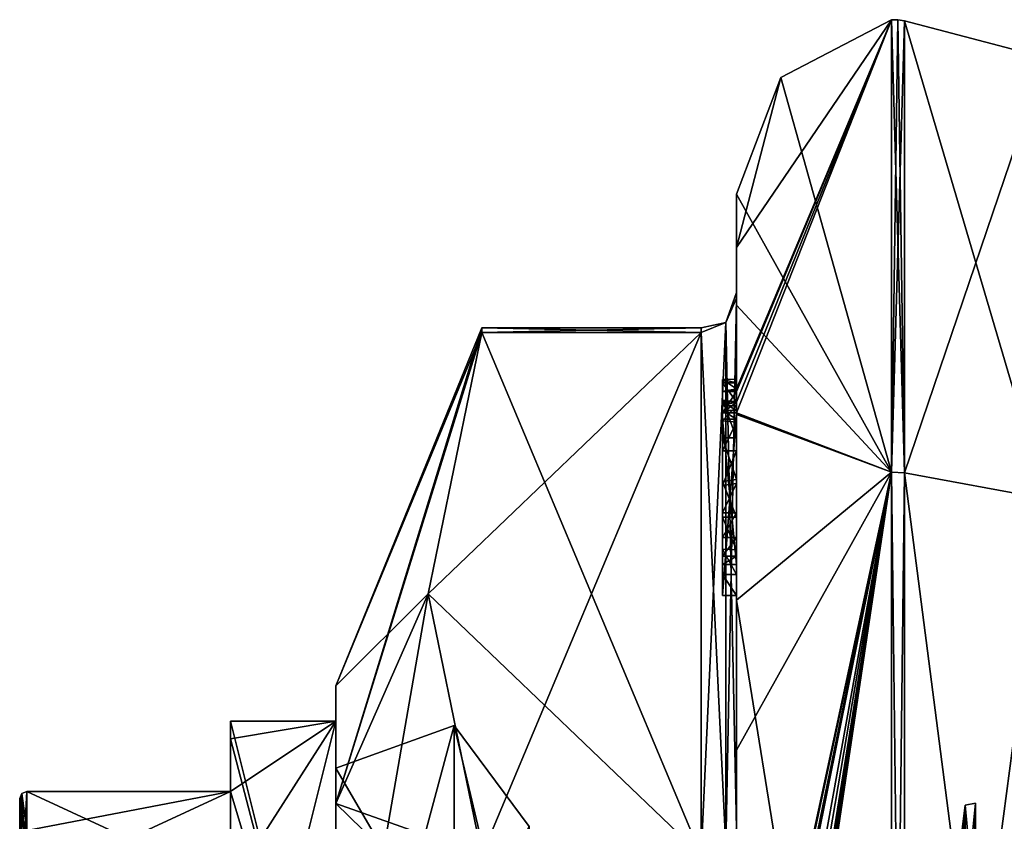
# Model space of a CAD drawing. Extents: x -23 to 700, y -2000 to 0.
# Tile 126 of 196: x -15 to -1, y -17 to -6. Entities that reach past the tile are written whole.
import ezdxf

# ---------------------------------------------------------------- set-up
doc = ezdxf.new("R2010")
doc.units = 0
doc.header["$LTSCALE"] = 65.149826
for name, color, linetype in [('1143', 7, 'CONTINUOUS'), ('1144', 7, 'CONTINUOUS'), ('1145', 7, 'CONTINUOUS'), ('1148', 7, 'CONTINUOUS'), ('1151', 7, 'CONTINUOUS'), ('1155', 7, 'CONTINUOUS'), ('1237', 7, 'CONTINUOUS'), ('1238', 7, 'CONTINUOUS'), ('1239', 7, 'CONTINUOUS'), ('1245', 7, 'CONTINUOUS'), ('1246', 7, 'CONTINUOUS'), ('1441', 7, 'CONTINUOUS'), ('1446', 7, 'CONTINUOUS'), ('1447', 7, 'CONTINUOUS'), ('1448', 7, 'CONTINUOUS'), ('1453', 7, 'CONTINUOUS'), ('1454', 7, 'CONTINUOUS'), ('1455', 7, 'CONTINUOUS'), ('1456', 7, 'CONTINUOUS'), ('1457', 7, 'CONTINUOUS'), ('1461', 7, 'CONTINUOUS'), ('1462', 7, 'CONTINUOUS'), ('1464', 7, 'CONTINUOUS'), ('1518', 7, 'CONTINUOUS'), ('1519', 7, 'CONTINUOUS'), ('1520', 7, 'CONTINUOUS'), ('1521', 7, 'CONTINUOUS'), ('1522', 7, 'CONTINUOUS'), ('1523', 7, 'CONTINUOUS'), ('1524', 7, 'CONTINUOUS'), ('1525', 7, 'CONTINUOUS'), ('1527', 7, 'CONTINUOUS'), ('1528', 7, 'CONTINUOUS'), ('1532', 7, 'CONTINUOUS'), ('1534', 7, 'CONTINUOUS'), ('1535', 7, 'CONTINUOUS'), ('1536', 7, 'CONTINUOUS'), ('1537', 7, 'CONTINUOUS'), ('1538', 7, 'CONTINUOUS'), ('1539', 7, 'CONTINUOUS'), ('1540', 7, 'CONTINUOUS'), ('1623', 7, 'CONTINUOUS'), ('1629', 7, 'CONTINUOUS'), ('1630', 7, 'CONTINUOUS')]:
    doc.layers.add(name, color=color, linetype=linetype)

msp = doc.modelspace()

# ---------------------------------------------------------------- linework, layer by layer
at = {"layer": '1143', "color": 7, "linetype": 'CONTINUOUS'}
for points in [[(-10.1, -16, 33), (-10.1, -22, 22.608), (-11.6, -16, 33), (-10.1, -16, 33)], [(-11.6, -16, 33), (-10.1, -22, 22.608), (-11.6, -16.253, 30.55), (-11.6, -16, 33)], [(-11.6, -16.253, 30.55), (-10.1, -22, 22.608), (-11.6, -17, 28.204), (-11.6, -16.253, 30.55)], [(-14.5, -17, 28.204), (-11.6, -17, 28.204), (-11.6, -18.347, 25.872), (-14.5, -17, 28.204)], [(-14.5, -17.556, 27.091), (-14.5, -17, 28.204), (-11.6, -18.347, 25.872), (-14.5, -17.556, 27.091)], [(-11.6, -17, 28.204), (-10.1, -22, 22.608), (-11.6, -18.347, 25.872), (-11.6, -17, 28.204)]]:
    msp.add_3dface(points, dxfattribs=at)
at = {"layer": '1144', "color": 7, "linetype": 'CONTINUOUS'}
for points in [[(-10.1, -16, 33), (-11.6, -16, 33), (-11.6, -16.253, 35.45), (-10.1, -16, 33)], [(-11.6, -22, 43.392), (-10.1, -16, 33), (-11.6, -18.347, 40.128), (-11.6, -22, 43.392)], [(-10.1, -16, 33), (-11.6, -22, 43.392), (-10.1, -22, 43.392), (-10.1, -16, 33)], [(-11.6, -18.347, 40.128), (-10.1, -16, 33), (-11.6, -17, 37.796), (-11.6, -18.347, 40.128)], [(-11.6, -17, 37.796), (-10.1, -16, 33), (-11.6, -16.253, 35.45), (-11.6, -17, 37.796)], [(-14.5, -18.347, 40.128), (-11.6, -18.347, 40.128), (-11.6, -17, 37.796), (-14.5, -18.347, 40.128)], [(-14.5, -17.556, 38.91), (-14.5, -18.347, 40.128), (-11.6, -17, 37.796), (-14.5, -17.556, 38.91)], [(-14.5, -17, 37.796), (-14.5, -17.556, 38.91), (-11.6, -17, 37.796), (-14.5, -17, 37.796)]]:
    msp.add_3dface(points, dxfattribs=at)
at = {"layer": '1145', "color": 7, "linetype": 'CONTINUOUS'}
for points in [[(-10.1, -22, 22.608), (-10.1, -16, 33), (-10.1, -16.671, 33), (-10.1, -22, 22.608)], [(-10.1, -16, 33), (-10.1, -22, 43.392), (-10.1, -16.671, 33), (-10.1, -16, 33)], [(-10.1, -22, 22.608), (-10.1, -16.671, 33), (-10.1, -22.335, 23.189), (-10.1, -22, 22.608)], [(-10.1, -22, 43.392), (-10.1, -22.335, 42.811), (-10.1, -16.671, 33), (-10.1, -22, 43.392)]]:
    msp.add_3dface(points, dxfattribs=at)
at = {"layer": '1148', "color": 7, "linetype": 'CONTINUOUS'}
for points in [[(-14.6, -18.75, 33), (-14.6, -23.375, 41.011), (-14.6, -17.1, 37.776), (-14.6, -18.75, 33)], [(-14.6, -17.644, 27.137), (-14.6, -18.75, 33), (-14.6, -17.1, 28.224), (-14.6, -17.644, 27.137)], [(-14.6, -17.1, 28.224), (-14.6, -18.75, 33), (-14.6, -17.1, 37.776), (-14.6, -17.1, 28.224)], [(-14.6, -17.1, 37.776), (-14.6, -23.375, 41.011), (-14.6, -17.645, 38.863), (-14.6, -17.1, 37.776)]]:
    msp.add_3dface(points, dxfattribs=at)
at = {"layer": '1151', "color": 7, "linetype": 'CONTINUOUS'}
for points in [[(-11.6, -16, 33), (-11.6, -16.253, 30.55), (-11.6, -16.253, 35.45), (-11.6, -16, 33)], [(-11.6, -16.253, 30.55), (-11.6, -17, 28.204), (-11.6, -16.253, 35.45), (-11.6, -16.253, 30.55)], [(-11.6, -17, 28.204), (-11.6, -17, 37.796), (-11.6, -16.253, 35.45), (-11.6, -17, 28.204)]]:
    msp.add_3dface(points, dxfattribs=at)
at = {"layer": '1155', "color": 7, "linetype": 'CONTINUOUS'}
for points in [[(-11.6, -17, 28.204), (-14.5, -17, 28.204), (-14.5, -17, 37.796), (-11.6, -17, 28.204)], [(-11.6, -17, 28.204), (-14.5, -17, 37.796), (-11.6, -17, 37.796), (-11.6, -17, 28.204)]]:
    msp.add_3dface(points, dxfattribs=at)
at = {"layer": '1237', "color": 7, "linetype": 'CONTINUOUS'}
for points in [[(-14.571, -17.03, 37.79), (-14.6, -17.1, 37.776), (-14.571, -18.367, 40.106), (-14.571, -17.03, 37.79)], [(-14.5, -17.556, 38.91), (-14.5, -17, 37.796), (-14.571, -17.03, 37.79), (-14.5, -17.556, 38.91)], [(-14.5, -18.347, 40.128), (-14.5, -17.556, 38.91), (-14.571, -17.03, 37.79), (-14.5, -18.347, 40.128)], [(-14.5, -18.347, 40.128), (-14.571, -17.03, 37.79), (-14.571, -18.367, 40.106), (-14.5, -18.347, 40.128)], [(-14.6, -17.1, 37.776), (-14.6, -17.645, 38.863), (-14.571, -18.367, 40.106), (-14.6, -17.1, 37.776)]]:
    msp.add_3dface(points, dxfattribs=at)
at = {"layer": '1238', "color": 7, "linetype": 'CONTINUOUS'}
for points in [[(-14.6, -17.1, 28.224), (-14.6, -17.1, 37.776), (-14.571, -17.03, 37.79), (-14.6, -17.1, 28.224)], [(-14.571, -17.03, 28.21), (-14.6, -17.1, 28.224), (-14.571, -17.03, 37.79), (-14.571, -17.03, 28.21)], [(-14.5, -17, 37.796), (-14.5, -17, 28.204), (-14.571, -17.03, 28.21), (-14.5, -17, 37.796)], [(-14.5, -17, 37.796), (-14.571, -17.03, 28.21), (-14.571, -17.03, 37.79), (-14.5, -17, 37.796)]]:
    msp.add_3dface(points, dxfattribs=at)
at = {"layer": '1239', "color": 7, "linetype": 'CONTINUOUS'}
for points in [[(-14.6, -18.415, 25.948), (-14.6, -17.644, 27.137), (-14.571, -17.03, 28.21), (-14.6, -18.415, 25.948)], [(-14.571, -18.367, 25.894), (-14.6, -18.415, 25.948), (-14.571, -17.03, 28.21), (-14.571, -18.367, 25.894)], [(-14.6, -17.644, 27.137), (-14.6, -17.1, 28.224), (-14.571, -17.03, 28.21), (-14.6, -17.644, 27.137)], [(-14.5, -17, 28.204), (-14.5, -17.556, 27.091), (-14.571, -18.367, 25.894), (-14.5, -17, 28.204)], [(-14.5, -17, 28.204), (-14.571, -18.367, 25.894), (-14.571, -17.03, 28.21), (-14.5, -17, 28.204)]]:
    msp.add_3dface(points, dxfattribs=at)
at = {"layer": '1245', "color": 7, "linetype": 'CONTINUOUS'}
for points in [[(-10.1, -16.671, 33), (-10.1, -22.335, 42.811), (-8.417, -16.064, 33), (-10.1, -16.671, 33)], [(-8.417, -16.064, 33), (-10.1, -22.335, 42.811), (-8.417, -19.56, 41.44), (-8.417, -16.064, 33)], [(-7.35, -17.5, 33), (-8.417, -16.064, 33), (-8.417, -19.56, 41.44), (-7.35, -17.5, 33)]]:
    msp.add_3dface(points, dxfattribs=at)
at = {"layer": '1246', "color": 7, "linetype": 'CONTINUOUS'}
for points in [[(-10.1, -16.671, 33), (-8.417, -16.064, 33), (-8.417, -19.56, 24.56), (-10.1, -16.671, 33)], [(-7.35, -17.5, 33), (-7.35, -20.575, 25.575), (-8.417, -16.064, 33), (-7.35, -17.5, 33)], [(-8.417, -16.064, 33), (-7.35, -20.575, 25.575), (-8.417, -19.56, 24.56), (-8.417, -16.064, 33)], [(-10.1, -22.335, 23.189), (-10.1, -16.671, 33), (-8.417, -19.56, 24.56), (-10.1, -22.335, 23.189)]]:
    msp.add_3dface(points, dxfattribs=at)
at = {"layer": '1441', "linetype": 'CONTINUOUS'}
for points in [[(-10.1, -19.55, 33), (-10.1, -23.763, 40.311), (-10.1, -15.5, 33), (-10.1, -19.55, 33)], [(-10.1, -17.175, 26.751), (-10.1, -19.55, 33), (-10.1, -15.5, 33), (-10.1, -17.175, 26.751)], [(-10.1, -15.5, 33), (-10.1, -23.763, 40.311), (-10.1, -17.175, 39.249), (-10.1, -15.5, 33)], [(-10.1, -23.764, 25.689), (-10.1, -19.55, 33), (-10.1, -17.175, 26.751), (-10.1, -23.764, 25.689)], [(-10.1, -21.751, 22.175), (-10.1, -23.764, 25.689), (-10.1, -17.175, 26.751), (-10.1, -21.751, 22.175)], [(-10.1, -23.763, 40.311), (-10.1, -27.999, 41.45), (-10.1, -17.175, 39.249), (-10.1, -23.763, 40.311)], [(-10.1, -17.175, 39.249), (-10.1, -27.999, 41.45), (-10.1, -34.249, 43.825), (-10.1, -17.175, 39.249)], [(-10.1, -21.751, 43.825), (-10.1, -17.175, 39.249), (-10.1, -34.249, 43.825), (-10.1, -21.751, 43.825)]]:
    msp.add_3dface(points, dxfattribs=at)
at = {"layer": '1446', "linetype": 'CONTINUOUS'}
for points in [[(-8.023, -17.907, 47.418), (-4.9, -10.467, 34.532), (-8.786, -14.187, 40.975), (-8.023, -17.907, 47.418)], [(-8.786, -14.187, 40.975), (-4.9, -10.467, 34.532), (-8.023, -10.467, 34.532), (-8.786, -14.187, 40.975)], [(-4.9, -17.907, 47.418), (-4.9, -10.467, 34.532), (-8.023, -17.907, 47.418), (-4.9, -17.907, 47.418)]]:
    msp.add_3dface(points, dxfattribs=at)
at = {"layer": '1447', "linetype": 'CONTINUOUS'}
for points in [[(-8.023, -10.467, 31.468), (-4.9, -17.907, 18.582), (-8.786, -14.187, 25.025), (-8.023, -10.467, 31.468)], [(-4.9, -10.467, 31.468), (-4.9, -17.907, 18.582), (-8.023, -10.467, 31.468), (-4.9, -10.467, 31.468)], [(-8.786, -14.187, 25.025), (-4.9, -17.907, 18.582), (-8.023, -17.907, 18.582), (-8.786, -14.187, 25.025)]]:
    msp.add_3dface(points, dxfattribs=at)
at = {"layer": '1448', "linetype": 'CONTINUOUS'}
for points in [[(-4.4, -8.5, 33), (-4.4, -10.08, 25.31), (-4.4, -9.257, 38.382), (-4.4, -8.5, 33)], [(-4.4, -9.257, 38.382), (-4.4, -10.08, 25.31), (-4.4, -9.9, 32.988), (-4.4, -9.257, 38.382)], [(-4.4, -11.268, 43.015), (-4.4, -9.257, 38.382), (-4.4, -11.133, 42.552), (-4.4, -11.268, 43.015)], [(-4.4, -11.133, 42.552), (-4.4, -9.257, 38.382), (-4.4, -9.979, 34.686), (-4.4, -11.133, 42.552)], [(-4.4, -9.979, 34.686), (-4.4, -9.257, 38.382), (-4.4, -9.9, 32.988), (-4.4, -9.979, 34.686)], [(-4.4, -9.9, 32.988), (-4.4, -10.08, 25.31), (-4.4, -9.979, 31.314), (-4.4, -9.9, 32.988)], [(-4.4, -13.915, 41.604), (-4.4, -13.561, 41.194), (-4.4, -9.979, 34.686), (-4.4, -13.915, 41.604)], [(-4.4, -17.529, 47.764), (-4.4, -13.915, 41.604), (-4.4, -9.979, 34.686), (-4.4, -17.529, 47.764)], [(-4.4, -10.08, 25.31), (-4.4, -14.278, 19.145), (-4.4, -9.979, 31.314), (-4.4, -10.08, 25.31)], [(-4.4, -9.979, 31.314), (-4.4, -14.278, 19.145), (-4.4, -17.529, 18.236), (-4.4, -9.979, 31.314)], [(-4.4, -11.187, 42.097), (-4.4, -11.133, 42.552), (-4.4, -9.979, 34.686), (-4.4, -11.187, 42.097)], [(-4.4, -11.454, 41.634), (-4.4, -11.187, 42.097), (-4.4, -9.979, 34.686), (-4.4, -11.454, 41.634)], [(-4.4, -11.966, 41.23), (-4.4, -11.454, 41.634), (-4.4, -9.979, 34.686), (-4.4, -11.966, 41.23)], [(-4.4, -12.563, 40.993), (-4.4, -11.966, 41.23), (-4.4, -9.979, 34.686), (-4.4, -12.563, 40.993)], [(-4.4, -13.095, 40.988), (-4.4, -12.563, 40.993), (-4.4, -9.979, 34.686), (-4.4, -13.095, 40.988)], [(-4.4, -13.561, 41.194), (-4.4, -13.095, 40.988), (-4.4, -9.979, 34.686), (-4.4, -13.561, 41.194)], [(-4.4, -11.454, 42.579), (-4.4, -11.514, 42.204), (-4.4, -11.578, 42.948), (-4.4, -11.454, 42.579)], [(-4.4, -11.514, 42.204), (-4.4, -11.747, 41.855), (-4.4, -11.578, 42.948), (-4.4, -11.514, 42.204)], [(-4.4, -11.747, 41.855), (-4.4, -11.701, 43.162), (-4.4, -11.578, 42.948), (-4.4, -11.747, 41.855)], [(-4.4, -11.635, 43.603), (-4.4, -14.211, 42.116), (-4.4, -16.414, 48.685), (-4.4, -11.635, 43.603)], [(-4.4, -13.773, 41.966), (-4.4, -11.701, 43.162), (-4.4, -13.65, 41.752), (-4.4, -13.773, 41.966)], [(-4.4, -13.65, 41.752), (-4.4, -11.701, 43.162), (-4.4, -13.385, 41.46), (-4.4, -13.65, 41.752)], [(-4.4, -13.385, 41.46), (-4.4, -11.701, 43.162), (-4.4, -13.035, 41.329), (-4.4, -13.385, 41.46)], [(-4.4, -13.035, 41.329), (-4.4, -11.701, 43.162), (-4.4, -12.616, 41.356), (-4.4, -13.035, 41.329)], [(-4.4, -12.616, 41.356), (-4.4, -11.701, 43.162), (-4.4, -12.151, 41.55), (-4.4, -12.616, 41.356)], [(-4.4, -12.151, 41.55), (-4.4, -11.701, 43.162), (-4.4, -11.747, 41.855), (-4.4, -12.151, 41.55)], [(-4.4, -14.211, 42.116), (-4.4, -13.915, 41.604), (-4.4, -17.529, 47.764), (-4.4, -14.211, 42.116)], [(-4.4, -16.414, 48.685), (-4.4, -14.211, 42.116), (-4.4, -17.529, 47.764), (-4.4, -16.414, 48.685)], [(-4.4, -14.278, 19.145), (-4.4, -20.48, 15.008), (-4.4, -17.529, 18.236), (-4.4, -14.278, 19.145)], [(-4.4, -22.674, 51.759), (-4.4, -16.414, 48.685), (-4.4, -22.674, 51.216), (-4.4, -22.674, 51.759)], [(-4.4, -22.674, 51.216), (-4.4, -16.414, 48.685), (-4.4, -20.45, 49.45), (-4.4, -22.674, 51.216)], [(-4.4, -20.45, 49.45), (-4.4, -16.414, 48.685), (-4.4, -18.961, 48.681), (-4.4, -20.45, 49.45)], [(-4.4, -18.961, 48.681), (-4.4, -16.414, 48.685), (-4.4, -17.529, 47.764), (-4.4, -18.961, 48.681)]]:
    msp.add_3dface(points, dxfattribs=at)
at = {"layer": '1453', "linetype": 'CONTINUOUS'}
for points in [[(-2.195, -6.017, 33), (-2.195, -12.456, 17.456), (-3.769, -6.84, 33), (-2.195, -6.017, 33)], [(-2.195, -12.456, 17.456), (-4.4, -8.5, 33), (-3.769, -6.84, 33), (-2.195, -12.456, 17.456)], [(-4.4, -10.08, 25.31), (-4.4, -8.5, 33), (-2.195, -12.456, 17.456), (-4.4, -10.08, 25.31)], [(-4.4, -14.278, 19.145), (-4.4, -10.08, 25.31), (-2.195, -12.456, 17.456), (-4.4, -14.278, 19.145)], [(-2.195, -28, 11.017), (-4.4, -14.278, 19.145), (-2.195, -12.456, 17.456), (-2.195, -28, 11.017)], [(-4.4, -20.48, 15.008), (-4.4, -14.278, 19.145), (-2.195, -28, 11.017), (-4.4, -20.48, 15.008)]]:
    msp.add_3dface(points, dxfattribs=at)
at = {"layer": '1454', "linetype": 'CONTINUOUS'}
for points in [[(-4.4, -9.257, 38.382), (-4.4, -11.268, 43.015), (-2.195, -6.017, 33), (-4.4, -9.257, 38.382)], [(-4.4, -9.257, 38.382), (-2.195, -6.017, 33), (-3.769, -6.84, 33), (-4.4, -9.257, 38.382)], [(-2.195, -6.017, 33), (-4.4, -11.268, 43.015), (-4.4, -11.288, 43.053), (-2.195, -6.017, 33)], [(-4.4, -11.31, 43.091), (-2.195, -6.017, 33), (-4.4, -11.288, 43.053), (-4.4, -11.31, 43.091)], [(-2.195, -6.017, 33), (-4.4, -11.31, 43.091), (-4.4, -11.461, 43.354), (-2.195, -6.017, 33)], [(-2.195, -12.456, 48.544), (-2.195, -6.017, 33), (-4.4, -11.613, 43.616), (-2.195, -12.456, 48.544)], [(-4.4, -11.613, 43.616), (-2.195, -6.017, 33), (-4.4, -11.461, 43.354), (-4.4, -11.613, 43.616)], [(-4.4, -8.5, 33), (-4.4, -9.257, 38.382), (-3.769, -6.84, 33), (-4.4, -8.5, 33)], [(-4.4, -11.624, 43.61), (-2.195, -12.456, 48.544), (-4.4, -11.613, 43.616), (-4.4, -11.624, 43.61)], [(-4.4, -11.635, 43.603), (-2.195, -12.456, 48.544), (-4.4, -11.624, 43.61), (-4.4, -11.635, 43.603)], [(-4.4, -11.635, 43.603), (-4.4, -16.414, 48.685), (-2.195, -12.456, 48.544), (-4.4, -11.635, 43.603)], [(-4.4, -16.414, 48.685), (-4.4, -22.674, 51.759), (-2.195, -12.456, 48.544), (-4.4, -16.414, 48.685)], [(-2.195, -12.456, 48.544), (-4.4, -22.674, 51.759), (-4.374, -22.674, 52.134), (-2.195, -12.456, 48.544)], [(-2.195, -12.456, 48.544), (-4.4, -26.56, 52.447), (-4.4, -26.884, 52.5), (-2.195, -12.456, 48.544)], [(-4.4, -26.56, 52.447), (-2.195, -12.456, 48.544), (-4.399, -26.227, 52.5), (-4.4, -26.56, 52.447)], [(-2.195, -28, 54.983), (-2.195, -12.456, 48.544), (-4.4, -27.249, 52.5), (-2.195, -28, 54.983)], [(-4.4, -27.249, 52.5), (-2.195, -12.456, 48.544), (-4.4, -27.067, 52.5), (-4.4, -27.249, 52.5)], [(-4.4, -27.067, 52.5), (-2.195, -12.456, 48.544), (-4.4, -26.884, 52.5), (-4.4, -27.067, 52.5)], [(-4.399, -26.227, 52.5), (-2.195, -12.456, 48.544), (-4.394, -25.404, 52.5), (-4.399, -26.227, 52.5)], [(-4.394, -25.404, 52.5), (-2.195, -12.456, 48.544), (-4.383, -24.594, 52.5), (-4.394, -25.404, 52.5)], [(-4.383, -24.594, 52.5), (-2.195, -12.456, 48.544), (-4.32, -23.021, 52.5), (-4.383, -24.594, 52.5)], [(-4.296, -22.674, 52.5), (-2.195, -12.456, 48.544), (-4.374, -22.674, 52.134), (-4.296, -22.674, 52.5)], [(-4.32, -23.021, 52.5), (-2.195, -12.456, 48.544), (-4.296, -22.674, 52.5), (-4.32, -23.021, 52.5)]]:
    msp.add_3dface(points, dxfattribs=at)
at = {"layer": '1455', "linetype": 'CONTINUOUS'}
for points in [[(-2.009, -12.465, 48.535), (0, -6.556, 33), (-2.009, -6.03, 33), (-2.009, -12.465, 48.535)], [(0, -12.837, 48.164), (0, -6.556, 33), (-2.009, -12.465, 48.535), (0, -12.837, 48.164)], [(-2.009, -28, 54.97), (0, -12.837, 48.164), (-2.009, -12.465, 48.535), (-2.009, -28, 54.97)], [(0, -28, 54.444), (0, -12.837, 48.164), (-2.009, -28, 54.97), (0, -28, 54.444)]]:
    msp.add_3dface(points, dxfattribs=at)
at = {"layer": '1456', "linetype": 'CONTINUOUS'}
for points in [[(0, -6.556, 33), (0, -12.837, 17.836), (-2.009, -6.03, 33), (0, -6.556, 33)], [(-2.009, -6.03, 33), (0, -12.837, 17.836), (-2.009, -12.465, 17.465), (-2.009, -6.03, 33)], [(0, -12.837, 17.836), (0, -28, 11.556), (-2.009, -12.465, 17.465), (0, -12.837, 17.836)], [(-2.009, -12.465, 17.465), (0, -28, 11.556), (-2.009, -28, 11.03), (-2.009, -12.465, 17.465)]]:
    msp.add_3dface(points, dxfattribs=at)
at = {"layer": '1457', "linetype": 'CONTINUOUS'}
for points in [[(-1.556, -20.55, 33), (-1.556, -22.732, 27.732), (-1.144, -17.195, 33), (-1.556, -20.55, 33)], [(-1.144, -18.643, 38.402), (-1.556, -20.55, 33), (-1.144, -17.195, 33), (-1.144, -18.643, 38.402)], [(-1.144, -17.195, 33), (-1.556, -22.732, 27.732), (-1.144, -18.643, 27.598), (-1.144, -17.195, 33)]]:
    msp.add_3dface(points, dxfattribs=at)
at = {"layer": '1461', "linetype": 'CONTINUOUS'}
for points in [[(-2.009, -12.465, 17.465), (-2.195, -6.017, 33), (-2.102, -6.015, 33), (-2.009, -12.465, 17.465)], [(-2.195, -12.456, 17.456), (-2.195, -6.017, 33), (-2.009, -12.465, 17.465), (-2.195, -12.456, 17.456)], [(-2.009, -6.03, 33), (-2.009, -12.465, 17.465), (-2.102, -6.015, 33), (-2.009, -6.03, 33)], [(-2.195, -28, 11.017), (-2.195, -12.456, 17.456), (-2.009, -28, 11.03), (-2.195, -28, 11.017)], [(-2.195, -12.456, 17.456), (-2.009, -12.465, 17.465), (-2.009, -28, 11.03), (-2.195, -12.456, 17.456)]]:
    msp.add_3dface(points, dxfattribs=at)
at = {"layer": '1462', "linetype": 'CONTINUOUS'}
for points in [[(-2.195, -6.017, 33), (-2.195, -12.456, 48.544), (-2.102, -6.015, 33), (-2.195, -6.017, 33)], [(-2.195, -12.456, 48.544), (-2.009, -6.03, 33), (-2.102, -6.015, 33), (-2.195, -12.456, 48.544)], [(-2.195, -12.456, 48.544), (-2.009, -12.465, 48.535), (-2.009, -6.03, 33), (-2.195, -12.456, 48.544)], [(-2.195, -12.456, 48.544), (-2.195, -28, 54.983), (-2.009, -12.465, 48.535), (-2.195, -12.456, 48.544)], [(-2.195, -28, 54.983), (-2.009, -28, 54.97), (-2.009, -12.465, 48.535), (-2.195, -28, 54.983)]]:
    msp.add_3dface(points, dxfattribs=at)
at = {"layer": '1464', "linetype": 'CONTINUOUS'}
for points in [[(-10.1, -15.5, 33), (-10.1, -17.175, 39.249), (-8.023, -10.4, 33), (-10.1, -15.5, 33)], [(-8.023, -10.467, 31.468), (-10.1, -15.5, 33), (-8.023, -10.4, 33), (-8.023, -10.467, 31.468)], [(-10.1, -17.175, 39.249), (-8.023, -10.467, 34.532), (-8.023, -10.4, 33), (-10.1, -17.175, 39.249)], [(-10.1, -15.5, 33), (-8.023, -10.467, 31.468), (-8.786, -14.187, 25.025), (-10.1, -15.5, 33)], [(-10.1, -17.175, 39.249), (-8.786, -14.187, 40.975), (-8.023, -10.467, 34.532), (-10.1, -17.175, 39.249)], [(-10.1, -17.175, 26.751), (-10.1, -15.5, 33), (-8.786, -14.187, 25.025), (-10.1, -17.175, 26.751)], [(-10.1, -17.175, 26.751), (-8.786, -14.187, 25.025), (-8.023, -17.907, 18.582), (-10.1, -17.175, 26.751)], [(-10.1, -17.175, 39.249), (-10.1, -21.751, 43.825), (-8.786, -14.187, 40.975), (-10.1, -17.175, 39.249)], [(-10.1, -21.751, 43.825), (-8.023, -17.907, 47.418), (-8.786, -14.187, 40.975), (-10.1, -21.751, 43.825)], [(-10.1, -21.751, 22.175), (-10.1, -17.175, 26.751), (-8.023, -19.2, 17.758), (-10.1, -21.751, 22.175)], [(-10.1, -17.175, 26.751), (-8.023, -17.907, 18.582), (-8.023, -19.2, 17.758), (-10.1, -17.175, 26.751)]]:
    msp.add_3dface(points, dxfattribs=at)
at = {"layer": '1518', "linetype": 'CONTINUOUS'}
for points in [[(-4.6, -11.136, 42.59), (-4.6, -11.187, 42.097), (-4.6, -11.578, 42.948), (-4.6, -11.136, 42.59)], [(-4.6, -11.136, 42.59), (-4.6, -11.613, 43.616), (-4.6, -11.31, 43.091), (-4.6, -11.136, 42.59)], [(-4.6, -11.613, 43.616), (-4.6, -11.136, 42.59), (-4.6, -11.578, 42.948), (-4.6, -11.613, 43.616)], [(-4.6, -11.453, 42.57), (-4.6, -11.187, 42.097), (-4.6, -11.514, 42.204), (-4.6, -11.453, 42.57)], [(-4.6, -11.578, 42.948), (-4.6, -11.187, 42.097), (-4.6, -11.453, 42.57), (-4.6, -11.578, 42.948)], [(-4.6, -11.187, 42.097), (-4.6, -11.431, 41.659), (-4.6, -11.514, 42.204), (-4.6, -11.187, 42.097)], [(-4.6, -11.514, 42.204), (-4.6, -11.431, 41.659), (-4.6, -11.724, 41.879), (-4.6, -11.514, 42.204)], [(-4.6, -11.431, 41.659), (-4.6, -11.966, 41.23), (-4.6, -11.724, 41.879), (-4.6, -11.431, 41.659)], [(-4.6, -11.701, 43.162), (-4.6, -11.613, 43.616), (-4.6, -11.578, 42.948), (-4.6, -11.701, 43.162)], [(-4.6, -14.211, 42.116), (-4.6, -11.613, 43.616), (-4.6, -13.773, 41.966), (-4.6, -14.211, 42.116)], [(-4.6, -11.613, 43.616), (-4.6, -11.701, 43.162), (-4.6, -13.773, 41.966), (-4.6, -11.613, 43.616)], [(-4.6, -11.724, 41.879), (-4.6, -11.966, 41.23), (-4.6, -12.151, 41.55), (-4.6, -11.724, 41.879)], [(-4.6, -11.966, 41.23), (-4.6, -12.59, 40.986), (-4.6, -12.151, 41.55), (-4.6, -11.966, 41.23)], [(-4.6, -12.151, 41.55), (-4.6, -12.59, 40.986), (-4.6, -12.646, 41.348), (-4.6, -12.151, 41.55)], [(-4.6, -12.646, 41.348), (-4.6, -12.59, 40.986), (-4.6, -13.035, 41.329), (-4.6, -12.646, 41.348)], [(-4.6, -12.59, 40.986), (-4.6, -13.095, 40.988), (-4.6, -13.035, 41.329), (-4.6, -12.59, 40.986)], [(-4.6, -13.035, 41.329), (-4.6, -13.095, 40.988), (-4.6, -13.386, 41.46), (-4.6, -13.035, 41.329)], [(-4.6, -13.095, 40.988), (-4.6, -13.553, 41.187), (-4.6, -13.386, 41.46), (-4.6, -13.095, 40.988)], [(-4.6, -13.386, 41.46), (-4.6, -13.553, 41.187), (-4.6, -13.65, 41.752), (-4.6, -13.386, 41.46)], [(-4.6, -13.553, 41.187), (-4.6, -13.915, 41.604), (-4.6, -13.773, 41.966), (-4.6, -13.553, 41.187)], [(-4.6, -13.65, 41.752), (-4.6, -13.553, 41.187), (-4.6, -13.773, 41.966), (-4.6, -13.65, 41.752)], [(-4.6, -13.915, 41.604), (-4.6, -14.211, 42.116), (-4.6, -13.773, 41.966), (-4.6, -13.915, 41.604)]]:
    msp.add_3dface(points, dxfattribs=at)
at = {"layer": '1519', "linetype": 'CONTINUOUS'}
for points in [[(-4.4, -13.915, 41.604), (-4.4, -14.211, 42.116), (-4.6, -13.915, 41.604), (-4.4, -13.915, 41.604)], [(-4.4, -14.211, 42.116), (-4.6, -14.211, 42.116), (-4.6, -13.915, 41.604), (-4.4, -14.211, 42.116)]]:
    msp.add_3dface(points, dxfattribs=at)
at = {"layer": '1520', "linetype": 'CONTINUOUS'}
for points in [[(-4.4, -13.095, 40.988), (-4.4, -13.561, 41.194), (-4.6, -13.095, 40.988), (-4.4, -13.095, 40.988)], [(-4.4, -13.561, 41.194), (-4.6, -13.553, 41.187), (-4.6, -13.095, 40.988), (-4.4, -13.561, 41.194)], [(-4.4, -13.561, 41.194), (-4.4, -13.915, 41.604), (-4.6, -13.553, 41.187), (-4.4, -13.561, 41.194)], [(-4.4, -13.915, 41.604), (-4.6, -13.915, 41.604), (-4.6, -13.553, 41.187), (-4.4, -13.915, 41.604)]]:
    msp.add_3dface(points, dxfattribs=at)
at = {"layer": '1521', "linetype": 'CONTINUOUS'}
for points in [[(-4.4, -11.966, 41.23), (-4.4, -12.563, 40.993), (-4.6, -11.966, 41.23), (-4.4, -11.966, 41.23)], [(-4.4, -12.563, 40.993), (-4.6, -12.59, 40.986), (-4.6, -11.966, 41.23), (-4.4, -12.563, 40.993)], [(-4.4, -12.563, 40.993), (-4.4, -13.095, 40.988), (-4.6, -12.59, 40.986), (-4.4, -12.563, 40.993)], [(-4.4, -13.095, 40.988), (-4.6, -13.095, 40.988), (-4.6, -12.59, 40.986), (-4.4, -13.095, 40.988)]]:
    msp.add_3dface(points, dxfattribs=at)
at = {"layer": '1522', "linetype": 'CONTINUOUS'}
for points in [[(-4.4, -11.187, 42.097), (-4.4, -11.454, 41.634), (-4.6, -11.187, 42.097), (-4.4, -11.187, 42.097)], [(-4.4, -11.454, 41.634), (-4.6, -11.431, 41.659), (-4.6, -11.187, 42.097), (-4.4, -11.454, 41.634)], [(-4.4, -11.454, 41.634), (-4.4, -11.966, 41.23), (-4.6, -11.431, 41.659), (-4.4, -11.454, 41.634)], [(-4.4, -11.966, 41.23), (-4.6, -11.966, 41.23), (-4.6, -11.431, 41.659), (-4.4, -11.966, 41.23)]]:
    msp.add_3dface(points, dxfattribs=at)
at = {"layer": '1523', "linetype": 'CONTINUOUS'}
for points in [[(-4.4, -11.268, 43.015), (-4.4, -11.133, 42.552), (-4.6, -11.136, 42.59), (-4.4, -11.268, 43.015)], [(-4.4, -11.133, 42.552), (-4.4, -11.187, 42.097), (-4.6, -11.136, 42.59), (-4.4, -11.133, 42.552)], [(-4.4, -11.268, 43.015), (-4.6, -11.136, 42.59), (-4.6, -11.31, 43.091), (-4.4, -11.268, 43.015)], [(-4.4, -11.187, 42.097), (-4.6, -11.187, 42.097), (-4.6, -11.136, 42.59), (-4.4, -11.187, 42.097)], [(-4.4, -11.288, 43.053), (-4.4, -11.268, 43.015), (-4.6, -11.31, 43.091), (-4.4, -11.288, 43.053)], [(-4.4, -11.31, 43.091), (-4.4, -11.288, 43.053), (-4.6, -11.31, 43.091), (-4.4, -11.31, 43.091)]]:
    msp.add_3dface(points, dxfattribs=at)
at = {"layer": '1524', "linetype": 'CONTINUOUS'}
for points in [[(-4.4, -11.461, 43.354), (-4.4, -11.31, 43.091), (-4.6, -11.613, 43.616), (-4.4, -11.461, 43.354)], [(-4.6, -11.613, 43.616), (-4.4, -11.31, 43.091), (-4.6, -11.31, 43.091), (-4.6, -11.613, 43.616)], [(-4.4, -11.613, 43.616), (-4.4, -11.461, 43.354), (-4.6, -11.613, 43.616), (-4.4, -11.613, 43.616)]]:
    msp.add_3dface(points, dxfattribs=at)
at = {"layer": '1525', "linetype": 'CONTINUOUS'}
for points in [[(-4.4, -11.624, 43.61), (-4.4, -11.613, 43.616), (-4.6, -14.211, 42.116), (-4.4, -11.624, 43.61)], [(-4.4, -11.613, 43.616), (-4.6, -11.613, 43.616), (-4.6, -14.211, 42.116), (-4.4, -11.613, 43.616)], [(-4.4, -11.635, 43.603), (-4.4, -11.624, 43.61), (-4.6, -14.211, 42.116), (-4.4, -11.635, 43.603)], [(-4.4, -14.211, 42.116), (-4.4, -11.635, 43.603), (-4.6, -14.211, 42.116), (-4.4, -14.211, 42.116)]]:
    msp.add_3dface(points, dxfattribs=at)
at = {"layer": '1527', "linetype": 'CONTINUOUS'}
for points in [[(-4.4, -17.529, 47.764), (-4.4, -9.979, 34.686), (-4.549, -10.326, 34.576), (-4.4, -17.529, 47.764)], [(-4.549, -10.326, 34.576), (-4.9, -10.467, 34.532), (-4.549, -17.798, 47.518), (-4.549, -10.326, 34.576)], [(-4.4, -17.529, 47.764), (-4.549, -10.326, 34.576), (-4.549, -17.798, 47.518), (-4.4, -17.529, 47.764)], [(-4.9, -10.467, 34.532), (-4.9, -17.907, 47.418), (-4.549, -17.798, 47.518), (-4.9, -10.467, 34.532)]]:
    msp.add_3dface(points, dxfattribs=at)
at = {"layer": '1528', "linetype": 'CONTINUOUS'}
for points in [[(-4.4, -9.979, 31.314), (-4.4, -17.529, 18.236), (-4.549, -17.798, 18.482), (-4.4, -9.979, 31.314)], [(-4.4, -9.979, 31.314), (-4.549, -17.798, 18.482), (-4.549, -10.326, 31.424), (-4.4, -9.979, 31.314)], [(-4.9, -17.907, 18.582), (-4.9, -10.467, 31.468), (-4.549, -10.326, 31.424), (-4.9, -17.907, 18.582)], [(-4.549, -17.798, 18.482), (-4.9, -17.907, 18.582), (-4.549, -10.326, 31.424), (-4.549, -17.798, 18.482)]]:
    msp.add_3dface(points, dxfattribs=at)
at = {"layer": '1532', "linetype": 'CONTINUOUS'}
for points in [[(-1.144, -17.195, 33), (-1.144, -18.643, 27.598), (-1, -17.17, 29.481), (-1.144, -17.195, 33)], [(-1, -18.787, 39.693), (-1.144, -17.195, 33), (-1, -17.17, 29.481), (-1, -18.787, 39.693)], [(-1.144, -18.643, 27.598), (-1.144, -22.598, 23.643), (-1, -17.17, 29.481), (-1.144, -18.643, 27.598)], [(-1, -17.17, 29.481), (-1.144, -22.598, 23.643), (-1, -24.481, 22.17), (-1, -17.17, 29.481)], [(-1.144, -18.643, 38.402), (-1.144, -17.195, 33), (-1, -18.787, 39.693), (-1.144, -18.643, 38.402)]]:
    msp.add_3dface(points, dxfattribs=at)
at = {"layer": '1534', "linetype": 'CONTINUOUS'}
for points in [[(-4.4, -11.701, 43.162), (-4.4, -13.773, 41.966), (-4.6, -11.701, 43.162), (-4.4, -11.701, 43.162)], [(-4.6, -11.701, 43.162), (-4.4, -13.773, 41.966), (-4.6, -13.773, 41.966), (-4.6, -11.701, 43.162)]]:
    msp.add_3dface(points, dxfattribs=at)
at = {"layer": '1535', "linetype": 'CONTINUOUS'}
for points in [[(-4.4, -13.773, 41.966), (-4.4, -13.65, 41.752), (-4.6, -13.773, 41.966), (-4.4, -13.773, 41.966)], [(-4.4, -13.65, 41.752), (-4.6, -13.65, 41.752), (-4.6, -13.773, 41.966), (-4.4, -13.65, 41.752)]]:
    msp.add_3dface(points, dxfattribs=at)
at = {"layer": '1536', "linetype": 'CONTINUOUS'}
for points in [[(-4.4, -13.385, 41.46), (-4.4, -13.035, 41.329), (-4.6, -13.386, 41.46), (-4.4, -13.385, 41.46)], [(-4.4, -13.035, 41.329), (-4.6, -13.035, 41.329), (-4.6, -13.386, 41.46), (-4.4, -13.035, 41.329)], [(-4.4, -13.65, 41.752), (-4.4, -13.385, 41.46), (-4.6, -13.65, 41.752), (-4.4, -13.65, 41.752)], [(-4.4, -13.385, 41.46), (-4.6, -13.386, 41.46), (-4.6, -13.65, 41.752), (-4.4, -13.385, 41.46)]]:
    msp.add_3dface(points, dxfattribs=at)
at = {"layer": '1537', "linetype": 'CONTINUOUS'}
for points in [[(-4.4, -12.616, 41.356), (-4.4, -12.151, 41.55), (-4.6, -12.646, 41.348), (-4.4, -12.616, 41.356)], [(-4.4, -12.151, 41.55), (-4.6, -12.151, 41.55), (-4.6, -12.646, 41.348), (-4.4, -12.151, 41.55)], [(-4.4, -13.035, 41.329), (-4.4, -12.616, 41.356), (-4.6, -13.035, 41.329), (-4.4, -13.035, 41.329)], [(-4.4, -12.616, 41.356), (-4.6, -12.646, 41.348), (-4.6, -13.035, 41.329), (-4.4, -12.616, 41.356)]]:
    msp.add_3dface(points, dxfattribs=at)
at = {"layer": '1538', "linetype": 'CONTINUOUS'}
for points in [[(-4.4, -11.747, 41.855), (-4.4, -11.514, 42.204), (-4.6, -11.724, 41.879), (-4.4, -11.747, 41.855)], [(-4.4, -11.514, 42.204), (-4.6, -11.514, 42.204), (-4.6, -11.724, 41.879), (-4.4, -11.514, 42.204)], [(-4.4, -11.747, 41.855), (-4.6, -11.724, 41.879), (-4.6, -12.151, 41.55), (-4.4, -11.747, 41.855)], [(-4.4, -12.151, 41.55), (-4.4, -11.747, 41.855), (-4.6, -12.151, 41.55), (-4.4, -12.151, 41.55)]]:
    msp.add_3dface(points, dxfattribs=at)
at = {"layer": '1539', "linetype": 'CONTINUOUS'}
for points in [[(-4.4, -11.454, 42.579), (-4.4, -11.578, 42.948), (-4.6, -11.453, 42.57), (-4.4, -11.454, 42.579)], [(-4.4, -11.454, 42.579), (-4.6, -11.453, 42.57), (-4.6, -11.514, 42.204), (-4.4, -11.454, 42.579)], [(-4.4, -11.578, 42.948), (-4.6, -11.578, 42.948), (-4.6, -11.453, 42.57), (-4.4, -11.578, 42.948)], [(-4.4, -11.514, 42.204), (-4.4, -11.454, 42.579), (-4.6, -11.514, 42.204), (-4.4, -11.514, 42.204)]]:
    msp.add_3dface(points, dxfattribs=at)
at = {"layer": '1540', "linetype": 'CONTINUOUS'}
for points in [[(-4.4, -11.578, 42.948), (-4.4, -11.701, 43.162), (-4.6, -11.578, 42.948), (-4.4, -11.578, 42.948)], [(-4.4, -11.701, 43.162), (-4.6, -11.701, 43.162), (-4.6, -11.578, 42.948), (-4.4, -11.701, 43.162)]]:
    msp.add_3dface(points, dxfattribs=at)
at = {"layer": '1623', "linetype": 'CONTINUOUS'}
for points in [[(-8.023, -10.467, 34.532), (-4.9, -10.467, 34.532), (-4.9, -10.4, 32.99), (-8.023, -10.467, 34.532)], [(-8.023, -10.4, 33), (-8.023, -10.467, 34.532), (-4.9, -10.4, 32.99), (-8.023, -10.4, 33)], [(-4.9, -10.467, 31.468), (-8.023, -10.467, 31.468), (-8.023, -10.4, 33), (-4.9, -10.467, 31.468)], [(-4.9, -10.467, 31.468), (-8.023, -10.4, 33), (-4.9, -10.4, 32.99), (-4.9, -10.467, 31.468)]]:
    msp.add_3dface(points, dxfattribs=at)
at = {"layer": '1629', "linetype": 'CONTINUOUS'}
for points in [[(-4.4, -9.979, 34.686), (-4.4, -9.9, 32.988), (-4.549, -10.326, 31.424), (-4.4, -9.979, 34.686)], [(-4.4, -9.9, 32.988), (-4.4, -9.979, 31.314), (-4.549, -10.326, 31.424), (-4.4, -9.9, 32.988)], [(-4.4, -9.979, 34.686), (-4.549, -10.326, 31.424), (-4.549, -10.326, 34.576), (-4.4, -9.979, 34.686)], [(-4.9, -10.4, 32.99), (-4.9, -10.467, 34.532), (-4.549, -10.326, 34.576), (-4.9, -10.4, 32.99)], [(-4.9, -10.467, 31.468), (-4.9, -10.4, 32.99), (-4.549, -10.326, 34.576), (-4.9, -10.467, 31.468)], [(-4.549, -10.326, 31.424), (-4.9, -10.467, 31.468), (-4.549, -10.326, 34.576), (-4.549, -10.326, 31.424)]]:
    msp.add_3dface(points, dxfattribs=at)
at = {"layer": '1630', "linetype": 'CONTINUOUS'}
for points in [[(-1, -39.388, 33), (-1, -18.787, 39.693), (-1, -17.17, 29.481), (-1, -39.388, 33)], [(-1, -39.388, 33), (-1, -17.17, 29.481), (-1, -34.693, 23.787), (-1, -39.388, 33)], [(-1, -17.17, 29.481), (-1, -24.481, 22.17), (-1, -34.693, 23.787), (-1, -17.17, 29.481)]]:
    msp.add_3dface(points, dxfattribs=at)

doc.saveas('drawing.dxf')
